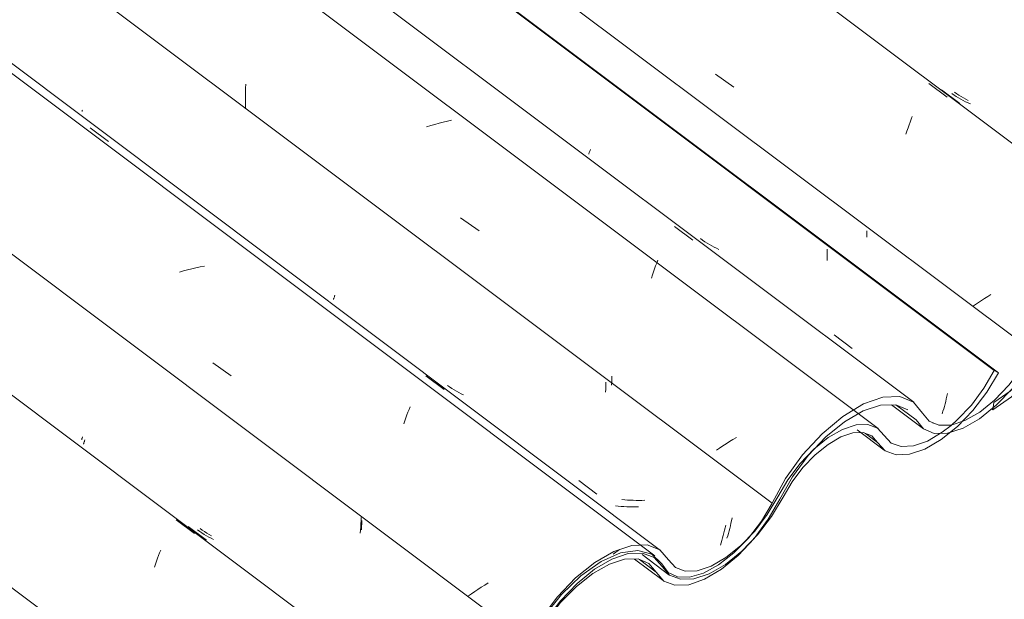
# Model space of a CAD drawing. Header units: millimetres. Extents: x 6528 to 21779, y 617 to 11154.
# Tile 87 of 106: x 17633 to 18143, y 5530 to 5830. Entities that reach past the tile are written whole.
import ezdxf

# ---------------------------------------------------------------- set-up
doc = ezdxf.new("R2010")
doc.units = ezdxf.units.MM
doc.layers.add('A-GLAZ-CWMG', color=7, linetype='Continuous', lineweight=5)
pattern_1 = [(35.687, (13408.59, 6161.03), (232.4107, 222.10645), [11.803, -202.805, 11.803, -1347.381]), (35.687, (13408.59, 6161.03), (232.4107, 222.10645), [-226.412, -202.805, 11.803, -417.413, -715.36]), (35.687, (13408.59, 6161.03), (232.4107, 222.10645), [-858.432, 11.803, -202.805, 11.803, -488.949]), (35.687, (13408.59, 6161.03), (232.4107, 222.10645), [-1084.844, -131.269, 11.803, -345.877]), (137.177, (13495.75, 6251.22), (-166.5234, 43.963), [6.535, -112.291, -752.566]), (137.177, (13495.75, 6251.22), (-166.5234, 43.963), [-118.826, 6.535, -112.291, -633.74]), (137.177, (13495.75, 6251.22), (-166.5234, 43.963), [-237.653, 6.535, -231.117, -396.088]), (137.177, (13495.75, 6251.22), (-166.5234, 43.963), [-475.305, 6.535, -112.291, -277.261]), (137.177, (13495.75, 6251.22), (-166.5234, 43.963), [-594.131, 6.535, -72.682, -198.044]), (137.177, (13495.75, 6251.22), (-166.5234, 43.963), [-673.349, 6.535, -191.508]), (247.064, (13524.797, 6382.45), (-65.88806, -266.0695), [12.3, -211.345, -1416.419]), (247.064, (13524.797, 6382.45), (-65.88806, -266.0695), [-223.645, 12.3, -211.345, -1192.774]), (247.064, (13524.797, 6382.45), (-65.88806, -266.0695), [-447.29, 12.3, -434.99, -745.484]), (247.064, (13524.797, 6382.45), (-65.88806, -266.0695), [-894.58, 12.3, -211.345, -521.839]), (247.064, (13524.797, 6382.45), (-65.88806, -266.0695), [-1118.225, 12.3, -136.796, -372.742]), (247.064, (13524.797, 6382.45), (-65.88806, -266.0695), [-1267.322, 12.3, -360.441])]

# ---------------------------------------------------------------- blocks, each defined once
blk = doc.blocks.new('FP_90-ISO_02')
at = {"layer": 'A-GLAZ-CWMG'}
blk.add_line((17835.87, 5480.84), (13328.06, 8864.2), dxfattribs=at)
at = {"layer": 'A-GLAZ-CWMG', "color": 9, "true_color": 0xc0c0c0}
for p, q in [((17714.44, 5571.22), (17723.99, 5564.14)), ((17704.85, 5551.35), (17705.4, 5552.81)), ((17705.4, 5552.81), (17705.94, 5554.21)), ((17705.94, 5554.21), (17706.48, 5555.57)), ((17703.19, 5546.73), (17703.74, 5548.32)), ((17703.74, 5548.32), (17704.3, 5549.86)), ((17704.3, 5549.86), (17704.85, 5551.35))]:
    blk.add_line(p, q, dxfattribs=at)
blk = doc.blocks.new('FP_91-ISO_02')
at = {"layer": 'A-GLAZ-CWMG', "color": 9, "true_color": 0xc0c0c0}
for p, q in [((17666.54, 5610.5), (17666.55, 5610.64)), ((17666.55, 5610.64), (17666.59, 5610.82)), ((17666.59, 5610.82), (17666.65, 5611.04)), ((17666.65, 5611.04), (17666.73, 5611.29)), ((17666.73, 5611.29), (17666.83, 5611.58)), ((17666.83, 5611.58), (17666.96, 5611.9)), ((17666.96, 5611.9), (17667.1, 5612.26)), ((17667.1, 5612.26), (17667.26, 5612.65)), ((17810.46, 5565.98), (17810.52, 5567.63)), ((17810.52, 5567.63), (17810.55, 5569.29)), ((17810.55, 5569.29), (17810.56, 5570.94)), ((17726.68, 5565.23), (17725.56, 5566.04)), ((17727.82, 5564.45), (17726.68, 5565.23)), ((17728.98, 5563.71), (17727.82, 5564.45)), ((17730.17, 5563), (17728.98, 5563.71)), ((17731.38, 5562.32), (17730.17, 5563)), ((17732.61, 5561.68), (17731.38, 5562.32)), ((17733.86, 5561.07), (17732.61, 5561.68))]:
    blk.add_line(p, q, dxfattribs=at)
blk = doc.blocks.new('FP_92-ISO_02')
at = {"layer": 'A-GLAZ-CWMG'}
blk.add_line((17965.33, 5555.44), (13328.06, 9035.96), dxfattribs=at)
at = {"layer": 'A-GLAZ-CWMG', "color": 9, "true_color": 0xc0c0c0}
for p, q in [((17669.97, 5774.3), (17679.53, 5767.25)), ((17718.27, 5700.2), (17716.13, 5699.58)), ((17720.43, 5700.78), (17718.27, 5700.2)), ((17722.59, 5701.33), (17720.43, 5700.78)), ((17724.75, 5701.82), (17722.59, 5701.33)), ((17726.91, 5702.28), (17724.75, 5701.82)), ((17729.07, 5702.69), (17726.91, 5702.28)), ((17733.43, 5652.57), (17743.01, 5645.81)), ((17843.71, 5645.84), (17853.26, 5638.76)), ((17834.5, 5627.07), (17835.05, 5628.49)), ((17835.05, 5628.49), (17835.59, 5629.87)), ((17832.84, 5622.52), (17833.4, 5624.08)), ((17833.4, 5624.08), (17833.95, 5625.6)), ((17833.95, 5625.6), (17834.5, 5627.07)), ((17832.28, 5620.92), (17832.84, 5622.52)), ((17874.26, 5537.43), (17872.49, 5536.33)), ((17876.06, 5538.52), (17874.26, 5537.43)), ((17867.4, 5532.98), (17865.78, 5531.85)), ((17869.07, 5534.1), (17867.4, 5532.98)), ((17870.76, 5535.21), (17869.07, 5534.1)), ((17872.49, 5536.33), (17870.76, 5535.21))]:
    blk.add_line(p, q, dxfattribs=at)
blk = doc.blocks.new('FP_93-ISO_02')
at = {"layer": 'A-GLAZ-CWMG', "color": 9, "true_color": 0xc0c0c0}
for p, q in [((17665.83, 5783.09), (17665.86, 5783.25)), ((17665.83, 5782.95), (17665.83, 5783.09)), ((17665.84, 5782.85), (17665.83, 5782.95)), ((17665.89, 5782.79), (17665.84, 5782.85)), ((17665.86, 5783.25), (17665.91, 5783.46)), ((17795.96, 5685.35), (17795.98, 5685.5)), ((17795.98, 5685.5), (17796.02, 5685.69)), ((17796.02, 5685.69), (17796.08, 5685.91)), ((17796.08, 5685.91), (17796.17, 5686.17)), ((17796.17, 5686.17), (17796.27, 5686.46)), ((17796.27, 5686.46), (17796.4, 5686.79)), ((17796.4, 5686.79), (17796.55, 5687.16)), ((17796.55, 5687.16), (17796.72, 5687.56)), ((17940.01, 5642.58), (17940.04, 5644.12)), ((17940.04, 5644.12), (17940.06, 5645.66)), ((17856.09, 5640.07), (17854.97, 5640.87)), ((17857.24, 5639.3), (17856.09, 5640.07)), ((17858.41, 5638.56), (17857.24, 5639.3)), ((17859.6, 5637.86), (17858.41, 5638.56)), ((17939.95, 5641.04), (17940.01, 5642.58)), ((17860.81, 5637.19), (17859.6, 5637.86)), ((17862.05, 5636.56), (17860.81, 5637.19)), ((17863.31, 5635.95), (17862.05, 5636.56)), ((17922.98, 5591.62), (17932.26, 5584.59)), ((17946.72, 5581.66), (17945.26, 5581.83)), ((17948.19, 5581.52), (17946.72, 5581.66)), ((17949.66, 5581.42), (17948.19, 5581.52)), ((17951.15, 5581.35), (17949.66, 5581.42)), ((17952.65, 5581.31), (17951.15, 5581.35)), ((17954.15, 5581.31), (17952.65, 5581.31)), ((17955.66, 5581.33), (17954.15, 5581.31)), ((17957.17, 5581.39), (17955.66, 5581.33)), ((18001.09, 5566.78), (18001.42, 5568.1)), ((18001.42, 5568.1), (18001.75, 5569.45)), ((18001.75, 5569.45), (18002.06, 5570.81)), ((18002.06, 5570.81), (18002.37, 5572.2)), ((17999.68, 5561.71), (18000.04, 5562.94)), ((18000.04, 5562.94), (18000.4, 5564.2)), ((18000.4, 5564.2), (18000.75, 5565.47)), ((18000.75, 5565.47), (18001.09, 5566.78))]:
    blk.add_line(p, q, dxfattribs=at)
blk = doc.blocks.new('FP_94-ISO_02')
at = {"layer": 'A-GLAZ-CWMG'}
blk.add_line((18077.9, 5618.56), (13328.06, 9183.58), dxfattribs=at)
blk = doc.blocks.new('FP_95-ISO_02')
at = {"layer": 'A-GLAZ-CWMG', "color": 9, "true_color": 0xc0c0c0}
for p, q in [((18051.61, 5708.52), (18051.63, 5710.01)), ((18051.63, 5710.01), (18051.63, 5711.51)), ((18051.51, 5705.53), (18051.57, 5707.02)), ((18051.57, 5707.02), (18051.61, 5708.52)), ((18112.92, 5632.62), (18113.24, 5633.96)), ((18113.24, 5633.96), (18113.56, 5635.33)), ((18113.56, 5635.33), (18113.87, 5636.71)), ((18111.53, 5627.47), (18111.88, 5628.72)), ((18111.88, 5628.72), (18112.24, 5630)), ((18112.24, 5630), (18112.58, 5631.3)), ((18112.58, 5631.3), (18112.92, 5632.62)), ((18111.17, 5626.24), (18111.53, 5627.47))]:
    blk.add_line(p, q, dxfattribs=at)
blk = doc.blocks.new('FP_96-ISO_02')
at = {"layer": 'A-GLAZ-CWMG'}
blk.add_line((18067.11, 5617.88), (18081.06, 5607.41), dxfattribs=at)
blk = doc.blocks.new('FP_97-ISO_02')
at = {"layer": 'A-GLAZ-CWMG'}
blk.add_line((17955.72, 5553.28), (17969.64, 5542.83), dxfattribs=at)
blk = doc.blocks.new('Rectangular Mullion - Telha Fibrocimento - Ondulada-V79-ISO_02')
at = {"layer": 'A-GLAZ-CWMG', "true_color": 0xc0c0c0}
h = blk.add_hatch(dxfattribs=at)
h.set_pattern_fill('FP_6', color=9, style=0, pattern_type=2)
h.set_pattern_definition(pattern_1)
h.paths.add_polyline_path([(17355.34, 5176.75), (17365.95, 5184.48), (17375.49, 5193.99), (17382.44, 5202.65), (17395.7, 5223.92), (17403.32, 5233.17), (17412.38, 5241.51), (17420.39, 5247.06), (17429.73, 5250.94), (17436.01, 5251.97), (17442.13, 5250.63), (17451.37, 5242.6), (17458.06, 5241.13), (17467.52, 5243.1), (17475.7, 5246.92), (17486.34, 5254.78), (17493.79, 5261.83), (17502.09, 5271.98), (17515.14, 5293.12), (17522.49, 5302.64), (17530.69, 5311), (17540.2, 5318.29), (17549.09, 5322.96), (17555.67, 5325.06), (17562.6, 5325.19), (17568.15, 5322.94), (17575.97, 5313.79), (17581.7, 5311.57), (17589.32, 5312.04), (17597.06, 5314.71), (17606.49, 5320.45), (17614.53, 5327.08), (17622.78, 5335.9), (17630.06, 5345.82), (17642.77, 5368.13), (17650.64, 5378.74), (17659.82, 5388.43), (17669.51, 5396.3), (17679.36, 5401.96), (17689.43, 5404.9), (17696.5, 5404.87), (17702.28, 5402.47), (17710.35, 5392.56), (17715.9, 5390.23), (17722.89, 5390.37), (17732.36, 5393.82), (17739.51, 5397.93), (17748.1, 5404.85), (17756.29, 5413.42), (17763.56, 5423.11), (17775.86, 5444.27), (17783.61, 5454.56), (17792.32, 5463.66), (17801.49, 5471.05), (17811.42, 5476.59), (17820.76, 5479.21), (17827.23, 5479.15), (17832.58, 5477.05), (17840.6, 5467.73), (17847.03, 5465.55), (17853.14, 5465.75), (17862, 5468.91), (17869.66, 5473.34), (17878.14, 5480.17), (17886.26, 5488.64), (17893.5, 5498.23), (17907.16, 5521.05), (17913.42, 5529.34), (17922.03, 5538.34), (17931.11, 5545.66), (17940.12, 5550.88), (17948.57, 5553.72), (17955.98, 5554), (17961.94, 5551.72), (17969.99, 5542.58), (17975.57, 5540.42), (17982.51, 5540.67), (17990.43, 5543.3), (17998.89, 5548.16), (18007.41, 5554.99), (18015.52, 5563.4), (18022.76, 5572.93), (18033.37, 5590.94), (18039.02, 5598.41), (18045.35, 5605), (18052.01, 5610.36), (18060.54, 5614.82), (18064.83, 5616.25), (18070.78, 5616.25), (18074.63, 5614.76), (18081.64, 5607), (18087.56, 5604.97), (18094.19, 5605.27), (18102.09, 5607.93), (18110.5, 5612.79), (18120.71, 5621.38), (18127.04, 5627.93), (18134.27, 5637.39), (18140.25, 5647.42), (18138.04, 5648.69), (18132.73, 5639.47), (18126.22, 5630.74), (18116.94, 5621.38), (18111.15, 5616.64), (18103.44, 5612.08), (18096.18, 5609.54), (18089.79, 5609.18), (18084.63, 5611.01), (18077.55, 5618.81), (18072.64, 5620.69), (18066.53, 5620.45), (18059.56, 5618.13), (18050.85, 5612.81), (18044.64, 5607.81), (18037.52, 5600.41), (18031.16, 5592.03), (18020.57, 5574.03), (18014.05, 5565.44), (18006.75, 5557.85), (17999.07, 5551.68), (17991.45, 5547.28), (17984.3, 5544.89), (17978.04, 5544.65), (17973, 5546.57), (17964.94, 5555.72), (17958.44, 5558.23), (17950.34, 5557.93), (17941.09, 5554.84), (17931.23, 5549.14), (17921.3, 5541.13), (17911.87, 5531.29), (17903.47, 5520.16), (17891.22, 5499.21), (17884.69, 5490.57), (17877.37, 5482.93), (17869.66, 5476.73), (17862, 5472.32), (17854.83, 5469.96), (17848.57, 5469.77), (17843.55, 5471.77), (17835.51, 5481.1), (17828.95, 5483.65), (17820.76, 5483.35), (17811.42, 5480.21), (17801.44, 5474.41), (17791.41, 5466.29), (17781.89, 5456.31), (17773.44, 5445.03), (17761.16, 5423.9), (17754.61, 5415.21), (17747.25, 5407.54), (17739.51, 5401.33), (17731.82, 5396.92), (17724.63, 5394.59), (17718.37, 5394.46), (17713.38, 5396.54), (17705.2, 5406.52), (17698.22, 5409.34), (17689.43, 5408.99), (17679.36, 5405.5), (17666.62, 5397.39), (17657.91, 5390.11), (17647.83, 5379.16), (17639.03, 5366.88), (17626.46, 5344.72), (17619.71, 5335.98), (17612.18, 5328.33), (17604.3, 5322.19), (17596.53, 5317.93), (17589.32, 5315.8), (17583.09, 5315.92), (17578.19, 5318.28), (17574.91, 5322.74), (17569.82, 5327.76), (17562.54, 5329.66), (17553.57, 5328.31), (17543.51, 5323.82), (17533.06, 5316.47), (17522.92, 5306.78), (17513.77, 5295.4), (17499.97, 5273.16), (17492.46, 5264), (17484.19, 5256.21), (17475.7, 5250.28), (17467.52, 5246.58), (17460.18, 5245.37), (17454.14, 5246.7), (17444.84, 5254.76), (17437.98, 5256.21), (17429.64, 5254.75), (17420.38, 5250.48), (17408.51, 5241.51), (17400.38, 5233.44), (17392.58, 5223.62), (17378.47, 5201.51), (17370.13, 5191.91), (17364.28, 5186.37), (17355.86, 5180.48)])
at = {"layer": 'A-GLAZ-CWMG'}
for p, q in [((18140.25, 5647.42), (13356.35, 9238.01)), ((18138.04, 5648.69), (13356.35, 9237.62)), ((17896.57, 5508.37), (13328.06, 8937.28)), ((17766.52, 5433.1), (13328.06, 8764.41)), ((18140.25, 5647.42), (18138.04, 5648.69)), ((18077.67, 5611.29), (18071.39, 5616.01))]:
    blk.add_line(p, q, dxfattribs=at)
for points in [[(18077.67, 5611.29, 0), (18081.64, 5607, 0), (18087.25, 5604.96, 0), (18094.19, 5605.27, 0), (18102.09, 5607.93, 0), (18110.5, 5612.79, 0), (18118.97, 5619.58, 0), (18127.04, 5627.93, 0), (18134.27, 5637.39, 0), (18140.25, 5647.42, 0)], [(18138.04, 5648.69, 0), (18132.73, 5639.47, 0), (18126.22, 5630.74, 0), (18118.89, 5622.98, 0), (18115.71, 5620.16, 0)], [(18080.99, 5614.93, 0), (18077.55, 5618.81, 0), (18072.64, 5620.69, 0), (18066.53, 5620.45, 0), (18059.56, 5618.13, 0), (18052.12, 5613.83, 0), (18044.64, 5607.81, 0), (18037.52, 5600.41, 0), (18031.16, 5592.03, 0), (18025.93, 5583.14, 0)], [(18115.69, 5620.15, 0), (18111.15, 5616.64, 0), (18103.44, 5612.08, 0), (18096.18, 5609.54, 0), (18089.79, 5609.18, 0), (18084.63, 5611.01, 0), (18080.99, 5614.93, 0)], [(18028.73, 5583.04, 0), (18033.37, 5590.94, 0), (18039.02, 5598.41, 0), (18045.35, 5605, 0), (18052.01, 5610.36, 0), (18058.63, 5614.18, 0), (18064.83, 5616.25, 0), (18070.26, 5616.45, 0), (18074.63, 5614.76, 0), (18077.67, 5611.29, 0)], [(17966.09, 5547.01, 0), (17969.99, 5542.58, 0), (17975.57, 5540.42, 0), (17982.51, 5540.67, 0), (17990.43, 5543.3, 0), (17998.89, 5548.16, 0), (18007.41, 5554.99, 0), (18015.52, 5563.4, 0), (18022.76, 5572.93, 0), (18028.73, 5583.04, 0)], [(18025.93, 5583.14, 0), (18020.57, 5574.03, 0), (18014.05, 5565.44, 0), (18006.75, 5557.85, 0), (17999.07, 5551.68, 0), (17991.45, 5547.28, 0), (17984.3, 5544.89, 0), (17978.04, 5544.65, 0), (17973, 5546.57, 0), (17969.47, 5550.55, 0)], [(17969.47, 5550.55, 0), (17964.94, 5555.72, 0), (17958.44, 5558.23, 0), (17950.34, 5557.93, 0), (17941.09, 5554.84, 0), (17931.23, 5549.14, 0), (17921.3, 5541.13, 0), (17911.87, 5531.29, 0), (17903.47, 5520.16, 0), (17896.57, 5508.37, 0)], [(17899.43, 5508.39, 0), (17905.74, 5519.16, 0), (17913.42, 5529.34, 0), (17922.03, 5538.34, 0), (17931.11, 5545.66, 0), (17940.12, 5550.88, 0), (17948.57, 5553.72, 0), (17955.98, 5554, 0), (17961.94, 5551.72, 0), (17966.09, 5547.01, 0)]]:
    blk.add_polyline3d(points, dxfattribs=at)
for name in ['FP_92-ISO_02', 'FP_94-ISO_02', 'FP_95-ISO_02', 'FP_90-ISO_02', 'FP_93-ISO_02', 'FP_91-ISO_02', 'FP_96-ISO_02', 'FP_97-ISO_02']:
    blk.add_blockref(name, (0, 0), dxfattribs=at)
blk = doc.blocks.new('FP_100-ISO_02')
at = {"layer": 'A-GLAZ-CWMG'}
blk.add_line((18084.79, 5630.77), (18101.36, 5618.33), dxfattribs=at)
blk = doc.blocks.new('FP_101-ISO_02')
at = {"layer": 'A-GLAZ-CWMG'}
blk.add_line((17951.84, 5550.92), (17966.7, 5539.77), dxfattribs=at)
blk = doc.blocks.new('FP_103-ISO_02')
at = {"layer": 'A-GLAZ-CWMG'}
blk.add_line((17837.96, 5479.25), (13328.06, 8864.18), dxfattribs=at)
at = {"layer": 'A-GLAZ-CWMG', "color": 9, "true_color": 0xc0c0c0}
blk.add_line((17720.67, 5567.76), (17730.17, 5560.66), dxfattribs=at)
blk = doc.blocks.new('FP_104-ISO_02')
at = {"layer": 'A-GLAZ-CWMG', "color": 9, "true_color": 0xc0c0c0}
for p, q in [((17665.61, 5612.93), (17665.64, 5613.11)), ((17665.64, 5613.11), (17665.69, 5613.34)), ((17665.69, 5613.34), (17665.78, 5613.61)), ((17665.78, 5613.61), (17665.9, 5613.92)), ((17665.9, 5613.92), (17666.04, 5614.28)), ((17665.61, 5612.8), (17665.61, 5612.93)), ((17665.64, 5612.71), (17665.61, 5612.8)), ((17810.23, 5570.85), (17810.29, 5572.52)), ((17809.9, 5565.9), (17810.03, 5567.54)), ((17810.03, 5567.54), (17810.14, 5569.2)), ((17810.14, 5569.2), (17810.23, 5570.85)), ((17728.02, 5565.91), (17726.9, 5566.72)), ((17729.16, 5565.13), (17728.02, 5565.91)), ((17730.33, 5564.38), (17729.16, 5565.13)), ((17731.52, 5563.66), (17730.33, 5564.38)), ((17732.73, 5562.98), (17731.52, 5563.66)), ((17809.75, 5564.26), (17809.9, 5565.9))]:
    blk.add_line(p, q, dxfattribs=at)
blk = doc.blocks.new('FP_105-ISO_02')
at = {"layer": 'A-GLAZ-CWMG'}
blk.add_line((17962.34, 5552.54), (13328.06, 9030.83), dxfattribs=at)
blk = doc.blocks.new('FP_106-ISO_02')
at = {"layer": 'A-GLAZ-CWMG', "color": 9, "true_color": 0xc0c0c0}
for p, q in [((17936.85, 5637.31), (17936.93, 5639.03)), ((17936.93, 5639.03), (17936.99, 5640.77)), ((17936.99, 5640.77), (17937.01, 5642.5)), ((17943.42, 5578.37), (17941.97, 5578.55)), ((17944.88, 5578.22), (17943.42, 5578.37)), ((17946.36, 5578.1), (17944.88, 5578.22)), ((17947.84, 5578.01), (17946.36, 5578.1)), ((17949.33, 5577.95), (17947.84, 5578.01)), ((17950.83, 5577.93), (17949.33, 5577.95)), ((17952.34, 5577.94), (17950.83, 5577.93)), ((17953.85, 5577.98), (17952.34, 5577.94)), ((17998.46, 5565.81), (17998.78, 5567.17)), ((17998.78, 5567.17), (17999.09, 5568.54)), ((17997.44, 5561.88), (17997.78, 5563.17)), ((17997.78, 5563.17), (17998.12, 5564.48)), ((17998.12, 5564.48), (17998.46, 5565.81)), ((17996.36, 5558.16), (17996.72, 5559.37)), ((17996.72, 5559.37), (17997.08, 5560.61)), ((17997.08, 5560.61), (17997.44, 5561.88))]:
    blk.add_line(p, q, dxfattribs=at)
blk = doc.blocks.new('FP_107-ISO_02')
at = {"layer": 'A-GLAZ-CWMG'}
blk.add_line((18096.35, 5632.2), (13346.83, 9196.97), dxfattribs=at)
at = {"layer": 'A-GLAZ-CWMG', "color": 9, "true_color": 0xc0c0c0}
for p, q in [((17750.46, 5794.87), (17750.57, 5796.99)), ((17750.34, 5790.61), (17750.39, 5792.74)), ((17750.39, 5792.74), (17750.46, 5794.87)), ((17750.33, 5788.48), (17750.34, 5790.61)), ((17750.34, 5786.35), (17750.33, 5788.48)), ((17750.39, 5784.22), (17750.34, 5786.35)), ((17850.63, 5776.73), (17848.48, 5776.15)), ((17852.79, 5777.27), (17850.63, 5776.73)), ((17854.95, 5777.77), (17852.79, 5777.27)), ((17857.1, 5778.23), (17854.95, 5777.77)), ((17846.33, 5775.53), (17844.18, 5774.87)), ((17848.48, 5776.15), (17846.33, 5775.53)), ((17861.7, 5727.71), (17871.29, 5720.97)), ((17972.45, 5723.19), (17982.02, 5716.12)), ((17963.28, 5704.3), (17963.82, 5705.73)), ((17961.08, 5698.16), (17961.63, 5699.76)), ((17961.63, 5699.76), (17962.18, 5701.32)), ((17962.18, 5701.32), (17962.73, 5702.83)), ((17962.73, 5702.83), (17963.28, 5704.3)), ((17960.52, 5696.52), (17961.08, 5698.16)), ((18004.55, 5613.97), (18002.75, 5612.88)), ((17995.87, 5608.42), (17994.23, 5607.29)), ((17997.54, 5609.54), (17995.87, 5608.42)), ((17999.24, 5610.66), (17997.54, 5609.54)), ((18000.98, 5611.77), (17999.24, 5610.66)), ((18002.75, 5612.88), (18000.98, 5611.77))]:
    blk.add_line(p, q, dxfattribs=at)
blk = doc.blocks.new('FP_108-ISO_02')
at = {"layer": 'A-GLAZ-CWMG', "color": 9, "true_color": 0xc0c0c0}
for p, q in [((17928.13, 5760.84), (17928.19, 5761.06)), ((17928.19, 5761.06), (17928.27, 5761.31)), ((17928.27, 5761.31), (17928.37, 5761.59)), ((17928.37, 5761.59), (17928.49, 5761.92)), ((17928.49, 5761.92), (17928.64, 5762.27)), ((17928.64, 5762.27), (17928.8, 5762.67)), ((17928.8, 5762.67), (17928.98, 5763.1)), ((17928.1, 5760.66), (17928.13, 5760.84)), ((18072.06, 5719.33), (18072.06, 5721.03)), ((17987.08, 5716.12), (17985.96, 5716.93)), ((17988.22, 5715.34), (17987.08, 5716.12)), ((17989.38, 5714.59), (17988.22, 5715.34)), ((18072.03, 5717.63), (18072.06, 5719.33)), ((17990.57, 5713.88), (17989.38, 5714.59)), ((17991.78, 5713.21), (17990.57, 5713.88)), ((17993.01, 5712.57), (17991.78, 5713.21)), ((17994.26, 5711.96), (17993.01, 5712.57)), ((17995.54, 5711.39), (17994.26, 5711.96)), ((18055.24, 5667.08), (18064.52, 5660.05))]:
    blk.add_line(p, q, dxfattribs=at)
blk = doc.blocks.new('FP_109-ISO_02')
at = {"layer": 'A-GLAZ-CWMG'}
blk.add_line((18226.9, 5706.6), (11838.19, 10501.68), dxfattribs=at)
at = {"layer": 'A-GLAZ-CWMG', "color": 9, "true_color": 0xc0c0c0}
for p, q in [((17993.72, 5802.21), (18003.29, 5795.45)), ((18104.19, 5797.24), (18113.74, 5790.17)), ((18093.99, 5775.83), (18094.55, 5777.34)), ((18094.55, 5777.34), (18095.1, 5778.81)), ((18095.1, 5778.81), (18095.65, 5780.24)), ((18092.31, 5771.03), (18092.87, 5772.67)), ((18092.87, 5772.67), (18093.43, 5774.27)), ((18093.43, 5774.27), (18093.99, 5775.83)), ((18131.44, 5684.93), (18129.86, 5683.87)), ((18133.05, 5685.98), (18131.44, 5684.93)), ((18134.7, 5687.03), (18133.05, 5685.98)), ((18136.37, 5688.07), (18134.7, 5687.03)), ((18128.3, 5682.81), (18126.79, 5681.75)), ((18129.86, 5683.87), (18128.3, 5682.81))]:
    blk.add_line(p, q, dxfattribs=at)
blk = doc.blocks.new('FP_110-ISO_02')
at = {"layer": 'A-GLAZ-CWMG', "color": 9, "true_color": 0xc0c0c0}
for p, q in [((18117.25, 5791.35), (18116.13, 5792.16)), ((18118.4, 5790.59), (18117.25, 5791.35)), ((18119.57, 5789.85), (18118.4, 5790.59)), ((18120.77, 5789.15), (18119.57, 5789.85)), ((18121.98, 5788.49), (18120.77, 5789.15)), ((18123.22, 5787.86), (18121.98, 5788.49)), ((18124.48, 5787.26), (18123.22, 5787.86)), ((18125.76, 5786.7), (18124.48, 5787.26))]:
    blk.add_line(p, q, dxfattribs=at)
blk = doc.blocks.new('Rectangular Mullion - Telha Fibrocimento - Ondulada-V99-ISO_02')
at = {"layer": 'A-GLAZ-CWMG', "true_color": 0xc0c0c0}
h = blk.add_hatch(dxfattribs=at)
h.set_pattern_fill('FP_6', color=9, style=0, pattern_type=2)
h.set_pattern_definition(pattern_1)
h.paths.add_polyline_path([(17746.37, 5402.52), (17757.08, 5410.34), (17766.52, 5419.76), (17773.47, 5428.42), (17786.89, 5449.88), (17794.35, 5458.93), (17802.73, 5466.8), (17811.42, 5472.82), (17820.76, 5476.7), (17827.04, 5477.74), (17833.16, 5476.39), (17842.4, 5468.36), (17849.09, 5466.9), (17858.55, 5468.86), (17866.73, 5472.68), (17877.37, 5480.54), (17884.82, 5487.59), (17893.12, 5497.74), (17907.16, 5520.17), (17913.52, 5528.4), (17921.97, 5536.96), (17931.23, 5544.05), (17940.12, 5548.72), (17946.7, 5550.82), (17953.63, 5550.96), (17959.18, 5548.7), (17967.29, 5539.44), (17972.73, 5537.34), (17980.35, 5537.8), (17988.09, 5540.47), (17996.82, 5545.63), (18005.56, 5552.84), (18013.81, 5561.66), (18021.09, 5571.58), (18033.55, 5593.56), (18041.67, 5604.5), (18050.85, 5614.19), (18060.54, 5622.06), (18070.39, 5627.72), (18080.46, 5630.66), (18087.56, 5630.62), (18093.31, 5628.23), (18101.38, 5618.32), (18106.93, 5615.99), (18113.92, 5616.14), (18123.39, 5619.58), (18130.54, 5623.69), (18140.25, 5631.79), (18147.7, 5639.69), (18154.59, 5648.88), (18166.89, 5670.03), (18174.64, 5680.32), (18183.35, 5689.42), (18192.52, 5696.81), (18202.45, 5702.35), (18210.16, 5704.91), (18218.26, 5704.91), (18223.61, 5702.81), (18231.63, 5693.49), (18237.21, 5691.29), (18244.17, 5691.51), (18253.03, 5694.67), (18260.69, 5699.1), (18269.17, 5705.93), (18277.29, 5714.41), (18284.53, 5723.99), (18299.09, 5748), (18304.45, 5755.1), (18313.06, 5764.1), (18322.14, 5771.42), (18331.15, 5776.64), (18339.6, 5779.48), (18347.01, 5779.76), (18352.97, 5777.48), (18361.02, 5768.34), (18366.6, 5766.18), (18373.54, 5766.43), (18381.46, 5769.06), (18389.92, 5773.92), (18398.44, 5780.75), (18407.34, 5790.21), (18413.79, 5798.69), (18424.4, 5816.71), (18430.05, 5824.17), (18438.44, 5832.42), (18443.04, 5836.12), (18451.57, 5840.58), (18455.86, 5842.01), (18461.81, 5842.01), (18465.66, 5840.52), (18472.67, 5832.76), (18478.28, 5830.72), (18485.22, 5831.04), (18493.12, 5833.7), (18501.53, 5838.55), (18510, 5845.34), (18518.07, 5853.69), (18525.3, 5863.15), (18531.28, 5873.19), (18529.07, 5874.45), (18523.76, 5865.23), (18517.25, 5856.5), (18508.51, 5847.58), (18502.18, 5842.4), (18494.47, 5837.84), (18487.21, 5835.3), (18480.82, 5834.94), (18475.66, 5836.77), (18468.58, 5844.57), (18463.67, 5846.45), (18457.56, 5846.21), (18450.59, 5843.89), (18441.88, 5838.57), (18434.55, 5832.42), (18428.55, 5826.17), (18422.19, 5817.79), (18411.6, 5799.8), (18404.12, 5790.21), (18397.78, 5783.61), (18388.24, 5776.36), (18382.48, 5773.04), (18375.33, 5770.65), (18369.07, 5770.41), (18364.03, 5772.33), (18355.97, 5781.48), (18349.47, 5783.99), (18341.37, 5783.7), (18332.12, 5780.61), (18322.26, 5774.9), (18312.33, 5766.9), (18302.9, 5757.05), (18294.5, 5745.92), (18282.25, 5724.97), (18275.72, 5716.33), (18267.97, 5708.35), (18260.69, 5702.49), (18253.03, 5698.08), (18245.86, 5695.72), (18239.6, 5695.53), (18234.58, 5697.53), (18226.54, 5706.86), (18219.98, 5709.41), (18211.79, 5709.11), (18202.14, 5705.79), (18192.47, 5700.18), (18182.44, 5692.05), (18172.92, 5682.07), (18164.47, 5670.79), (18152.19, 5649.66), (18144.2, 5639.47), (18138.28, 5633.3), (18130.54, 5627.09), (18122.85, 5622.68), (18115.66, 5620.35), (18109.4, 5620.22), (18104.41, 5622.3), (18096.23, 5632.28), (18089.25, 5635.1), (18080.46, 5634.75), (18070.39, 5631.26), (18059.67, 5624.84), (18048.94, 5615.88), (18038.86, 5604.92), (18030.06, 5592.65), (18017.49, 5570.48), (18010.74, 5561.75), (18003.21, 5554.09), (17995.33, 5547.95), (17987.56, 5543.7), (17980.35, 5541.56), (17974.12, 5541.68), (17969.22, 5544.04), (17965.94, 5548.51), (17960.85, 5553.52), (17953.57, 5555.42), (17944.6, 5554.07), (17934.54, 5549.58), (17924.09, 5542.23), (17913.95, 5532.54), (17904.8, 5521.16), (17891, 5498.92), (17883.49, 5489.76), (17875.22, 5481.97), (17866.73, 5476.04), (17858.55, 5472.35), (17851.21, 5471.13), (17845.17, 5472.47), (17835.87, 5480.53), (17829.01, 5481.97), (17820.02, 5480.21), (17811.41, 5476.24), (17801.44, 5469.09), (17791.41, 5459.2), (17783.61, 5449.38), (17769.5, 5427.27), (17763.49, 5419.88), (17752.75, 5410.34), (17746.89, 5406.24)])
at = {"layer": 'A-GLAZ-CWMG'}
for p, q in [((18157.55, 5658.86), (11848.99, 10393.79)), ((18023.06, 5579.8), (13328.06, 9103.65)), ((18097.58, 5622.99), (18087.05, 5630.89)), ((17963.03, 5544.17), (17954.41, 5550.64))]:
    blk.add_line(p, q, dxfattribs=at)
for points in [[(18097.58, 5622.99, 0), (18101.38, 5618.32, 0), (18106.93, 5615.99, 0), (18113.92, 5616.14, 0), (18121.93, 5618.74, 0), (18130.49, 5623.66, 0), (18139.13, 5630.61, 0), (18147.32, 5639.18, 0), (18154.59, 5648.88, 0), (18160.53, 5659.14, 0)], [(18157.55, 5658.86, 0), (18152.19, 5649.66, 0), (18145.64, 5640.98, 0), (18138.28, 5633.3, 0), (18130.54, 5627.09, 0), (18122.85, 5622.68, 0), (18115.69, 5620.36, 0)], [(18100.98, 5626.47, 0), (18096.23, 5632.28, 0), (18089.25, 5635.1, 0), (18080.46, 5634.75, 0), (18070.39, 5631.26, 0), (18059.67, 5624.84, 0), (18048.94, 5615.88, 0), (18038.86, 5604.92, 0), (18030.06, 5592.65, 0), (18023.06, 5579.8, 0)], [(18026.97, 5582.02, 0), (18033.55, 5593.56, 0), (18041.67, 5604.5, 0), (18050.85, 5614.19, 0), (18060.54, 5622.06, 0), (18070.17, 5627.65, 0), (18079.19, 5630.63, 0), (18087.05, 5630.83, 0), (18093.31, 5628.23, 0), (18093.34, 5628.2, 0)], [(18115.66, 5620.35, 0), (18109.4, 5620.22, 0), (18104.41, 5622.3, 0), (18100.98, 5626.47, 0)], [(17963.03, 5544.17, 0), (17967, 5539.55, 0), (17972.73, 5537.34, 0), (17979.91, 5537.65, 0), (17988.09, 5540.47, 0), (17996.82, 5545.63, 0), (18005.56, 5552.84, 0), (18013.81, 5561.66, 0), (18021.09, 5571.58, 0), (18026.97, 5582.02, 0)], [(18023.06, 5579.8, 0), (18017.49, 5570.48, 0), (18010.74, 5561.75, 0), (18003.21, 5554.09, 0), (17995.33, 5547.95, 0), (17987.56, 5543.7, 0), (17980.35, 5541.56, 0), (17974.12, 5541.68, 0), (17969.22, 5544.04, 0), (17965.94, 5548.51, 0)], [(17965.94, 5548.51, 0), (17960.85, 5553.52, 0), (17953.57, 5555.42, 0), (17944.6, 5554.07, 0), (17934.54, 5549.58, 0), (17924.09, 5542.23, 0), (17913.95, 5532.54, 0), (17904.8, 5521.16, 0), (17897.28, 5508.87, 0)], [(17900.06, 5508.75, 0), (17906.17, 5518.88, 0), (17913.52, 5528.4, 0), (17921.72, 5536.77, 0), (17930.29, 5543.52, 0), (17938.78, 5548.3, 0), (17946.7, 5550.82, 0), (17953.63, 5550.96, 0), (17959.18, 5548.7, 0), (17963.03, 5544.17, 0)]]:
    blk.add_polyline3d(points, dxfattribs=at)
for name in ['FP_109-ISO_02', 'FP_107-ISO_02', 'FP_110-ISO_02', 'FP_105-ISO_02', 'FP_108-ISO_02', 'FP_106-ISO_02', 'FP_103-ISO_02', 'FP_104-ISO_02', 'FP_100-ISO_02', 'FP_101-ISO_02']:
    blk.add_blockref(name, (0, 0), dxfattribs=at)
blk = doc.blocks.new('FP_122-ISO_02')
at = {"layer": 'A-GLAZ-CWMG'}
blk.add_line((18228.99, 5705.01), (11924.37, 10436.98), dxfattribs=at)
at = {"layer": 'A-GLAZ-CWMG', "color": 9, "true_color": 0xc0c0c0}
blk.add_line((18110.74, 5794.02), (18120.23, 5786.93), dxfattribs=at)
blk = doc.blocks.new('FP_123-ISO_02')
at = {"layer": 'A-GLAZ-CWMG', "color": 9, "true_color": 0xc0c0c0}
for p, q in [((18118.62, 5792.01), (18117.5, 5792.81)), ((18119.78, 5791.24), (18118.62, 5792.01)), ((18120.95, 5790.51), (18119.78, 5791.24)), ((18122.15, 5789.81), (18120.95, 5790.51)), ((18123.36, 5789.14), (18122.15, 5789.81)), ((18124.6, 5788.5), (18123.36, 5789.14))]:
    blk.add_line(p, q, dxfattribs=at)
blk = doc.blocks.new('Rectangular Mullion - Telha Fibrocimento - Ondulada-V118-ISO_02')
at = {"layer": 'A-GLAZ-CWMG', "true_color": 0xc0c0c0}
h = blk.add_hatch(dxfattribs=at)
h.set_pattern_fill('FP_6', color=9, style=0, pattern_type=2)
h.set_pattern_definition(pattern_1)
h.paths.add_polyline_path([(18137.4, 5628.28), (18147.7, 5635.71), (18157.55, 5645.52), (18164.5, 5654.18), (18177.77, 5675.45), (18185.38, 5684.69), (18193.76, 5692.56), (18202.45, 5698.58), (18211.79, 5702.46), (18218.07, 5703.5), (18224.19, 5702.15), (18233.43, 5694.12), (18240.12, 5692.66), (18249.58, 5694.62), (18257.76, 5698.44), (18268.4, 5706.31), (18275.85, 5713.35), (18284.15, 5723.5), (18299.79, 5748), (18304.55, 5754.16), (18312.75, 5762.53), (18322.26, 5769.81), (18331.15, 5774.48), (18337.73, 5776.58), (18344.66, 5776.72), (18350.21, 5774.46), (18358.03, 5765.31), (18363.76, 5763.1), (18371.38, 5763.56), (18379.12, 5766.23), (18388.24, 5771.72), (18396.59, 5778.6), (18406.89, 5790.21), (18412.12, 5797.34), (18424.58, 5819.32), (18434.74, 5832.42), (18441.88, 5839.95), (18451.57, 5847.82), (18461.42, 5853.48), (18471.49, 5856.43), (18478.56, 5856.39), (18484.34, 5853.99), (18492.41, 5844.08), (18497.96, 5841.75), (18504.95, 5841.9), (18514.42, 5845.34), (18521.57, 5849.46), (18531.28, 5857.55), (18538.35, 5864.94), (18545.62, 5874.64), (18557.92, 5895.79), (18565.67, 5906.08), (18576.42, 5916.83), (18583.55, 5922.57), (18593.48, 5928.11), (18602.82, 5930.73), (18609.29, 5930.68), (18614.64, 5928.57), (18622.66, 5919.25), (18628.77, 5917.07), (18635.2, 5917.27), (18644.06, 5920.43), (18651.72, 5924.87), (18660.2, 5931.69), (18668.32, 5940.17), (18675.56, 5949.75), (18688.91, 5972.16), (18695.48, 5980.86), (18704.09, 5989.86), (18713.17, 5997.18), (18722.18, 6002.4), (18730.63, 6005.24), (18738.04, 6005.52), (18744, 6003.25), (18752.05, 5994.1), (18757.63, 5991.95), (18764.57, 5992.19), (18772.5, 5994.82), (18780.95, 5999.68), (18789.47, 6006.51), (18797.58, 6014.93), (18804.82, 6024.45), (18816.18, 6043.45), (18821.08, 6049.93), (18827.41, 6056.52), (18834.07, 6061.88), (18840.69, 6065.7), (18846.89, 6067.77), (18852.84, 6067.77), (18856.69, 6066.29), (18863.7, 6058.52), (18869.31, 6056.48), (18876.25, 6056.8), (18884.15, 6059.46), (18892.56, 6064.31), (18901.03, 6071.1), (18909.1, 6079.45), (18916.33, 6088.91), (18922.31, 6098.95), (18920.1, 6100.21), (18914.79, 6090.99), (18908.28, 6082.26), (18900.95, 6074.5), (18893.21, 6068.16), (18885.5, 6063.6), (18878.24, 6061.06), (18871.85, 6060.7), (18866.69, 6062.53), (18859.61, 6070.33), (18854.7, 6072.21), (18848.59, 6071.98), (18841.62, 6069.65), (18834.18, 6065.35), (18826.7, 6059.34), (18819.58, 6051.93), (18813.17, 6043.45), (18802.63, 6025.56), (18796.11, 6016.97), (18788.81, 6009.37), (18781.13, 6003.2), (18773.51, 5998.8), (18766.36, 5996.41), (18760.1, 5996.17), (18755.06, 5998.09), (18747, 6007.24), (18740.5, 6009.76), (18732.4, 6009.46), (18723.15, 6006.37), (18713.29, 6000.66), (18703.36, 5992.66), (18693.93, 5982.81), (18685.53, 5971.68), (18673.28, 5950.73), (18666.75, 5942.09), (18659.43, 5934.45), (18651.72, 5928.25), (18644.06, 5923.85), (18636.89, 5921.48), (18630.63, 5921.29), (18625.61, 5923.29), (18617.57, 5932.62), (18611.01, 5935.17), (18602.82, 5934.87), (18593.48, 5931.73), (18583.5, 5925.94), (18572.53, 5916.83), (18563.95, 5907.83), (18555.5, 5896.55), (18542.61, 5874.62), (18535.23, 5865.23), (18529.31, 5859.06), (18521.57, 5852.85), (18513.88, 5848.45), (18506.69, 5846.11), (18500.43, 5845.98), (18495.44, 5848.06), (18487.26, 5858.05), (18480.28, 5860.86), (18471.49, 5860.52), (18461.42, 5857.02), (18450.7, 5850.6), (18439.97, 5841.64), (18429.89, 5830.68), (18421.09, 5818.41), (18408.52, 5796.25), (18401.77, 5787.51), (18394.24, 5779.85), (18386.36, 5773.71), (18378.59, 5769.46), (18371.38, 5767.33), (18365.15, 5767.44), (18360.25, 5769.8), (18356.97, 5774.27), (18351.88, 5779.28), (18344.6, 5781.18), (18335.63, 5779.83), (18325.57, 5775.34), (18315.12, 5768), (18304.98, 5758.3), (18295.83, 5746.92), (18282.03, 5724.69), (18274.52, 5715.53), (18266.25, 5707.73), (18257.76, 5701.8), (18249.58, 5698.11), (18242.24, 5696.89), (18236.2, 5698.23), (18226.9, 5706.29), (18220.04, 5707.73), (18210.66, 5705.79), (18202.44, 5702), (18192.47, 5694.85), (18182.44, 5684.96), (18174.64, 5675.14), (18160.53, 5653.03), (18152.19, 5643.44), (18146.34, 5637.89), (18137.92, 5632.01)])
h = blk.add_hatch(dxfattribs=at)
h.set_pattern_fill('FP_11', color=9, style=0, pattern_type=2)
h.set_pattern_definition([(330, (18123.117, 9564.11), (229.8948, -66.36456), [10.95, -188.144, 10.95, -1249.982]), (330, (18123.117, 9564.11), (229.8948, -66.36456), [-210.045, -188.144, 10.95, -387.239, -663.648]), (330, (18123.117, 9564.11), (229.8948, -66.36456), [-796.378, 10.95, -188.144, 10.95, -453.604]), (330, (18123.117, 9564.11), (229.8948, -66.36456), [-1006.423, -121.779, 10.95, -320.874]), (111.206, (18209.33, 9547.52), (-164.72045, 291.81386), [13.108, -225.225, -1509.443]), (111.206, (18209.33, 9547.52), (-164.72045, 291.81386), [-238.333, 13.108, -225.225, -1271.11]), (111.206, (18209.33, 9547.52), (-164.72045, 291.81386), [-476.666, 13.108, -463.558, -794.444]), (111.206, (18209.33, 9547.52), (-164.72045, 291.81386), [-953.332, 13.108, -225.225, -556.111]), (111.206, (18209.33, 9547.52), (-164.72045, 291.81386), [-1191.665, 13.108, -145.78, -397.222]), (111.206, (18209.33, 9547.52), (-164.72045, 291.81386), [-1350.554, 13.108, -384.113]), (234.896, (18238.064, 9663.66), (-65.1737, -225.449), [8.245, -141.67, -949.464]), (234.896, (18238.064, 9663.66), (-65.1737, -225.449), [-149.915, 8.245, -141.67, -799.548]), (234.896, (18238.064, 9663.66), (-65.1737, -225.449), [-299.831, 8.245, -291.585, -499.718]), (234.896, (18238.064, 9663.66), (-65.1737, -225.449), [-599.661, 8.245, -141.67, -349.802]), (234.896, (18238.064, 9663.66), (-65.1737, -225.449), [-749.577, 8.245, -91.698, -249.859]), (234.896, (18238.064, 9663.66), (-65.1737, -225.449), [-849.52, 8.245, -241.614])])
h.paths.add_polyline_path([(18137.4, 5628.28), (18137.55, 5629.34), (18136.79, 5628.73)])
at = {"layer": 'A-GLAZ-CWMG'}
for p, q in [((18137.4, 5628.28), (18136.79, 5628.73)), ((18137.92, 5632.01), (18137.4, 5628.28))]:
    blk.add_line(p, q, dxfattribs=at)
for points in [[(18137.4, 5628.28, 0), (18146.93, 5634.97, 0), (18156.17, 5643.8, 0), (18164.5, 5654.18, 0), (18171.36, 5665.39, 0)], [(18168.1, 5664.61, 0), (18161.93, 5654.75, 0), (18154.52, 5645.64, 0), (18146.34, 5637.89, 0), (18137.92, 5632.01, 0)]]:
    blk.add_polyline3d(points, dxfattribs=at)
for name in ['FP_122-ISO_02', 'FP_123-ISO_02']:
    blk.add_blockref(name, (0, 0), dxfattribs=at)

msp = doc.modelspace()

# ---------------------------------------------------------------- block references
at = {"layer": 'A-GLAZ-CWMG'}
for name in ['Rectangular Mullion - Telha Fibrocimento - Ondulada-V118-ISO_02', 'Rectangular Mullion - Telha Fibrocimento - Ondulada-V99-ISO_02', 'Rectangular Mullion - Telha Fibrocimento - Ondulada-V79-ISO_02']:
    msp.add_blockref(name, (0, 0), dxfattribs=at)

doc.saveas('drawing.dxf')
